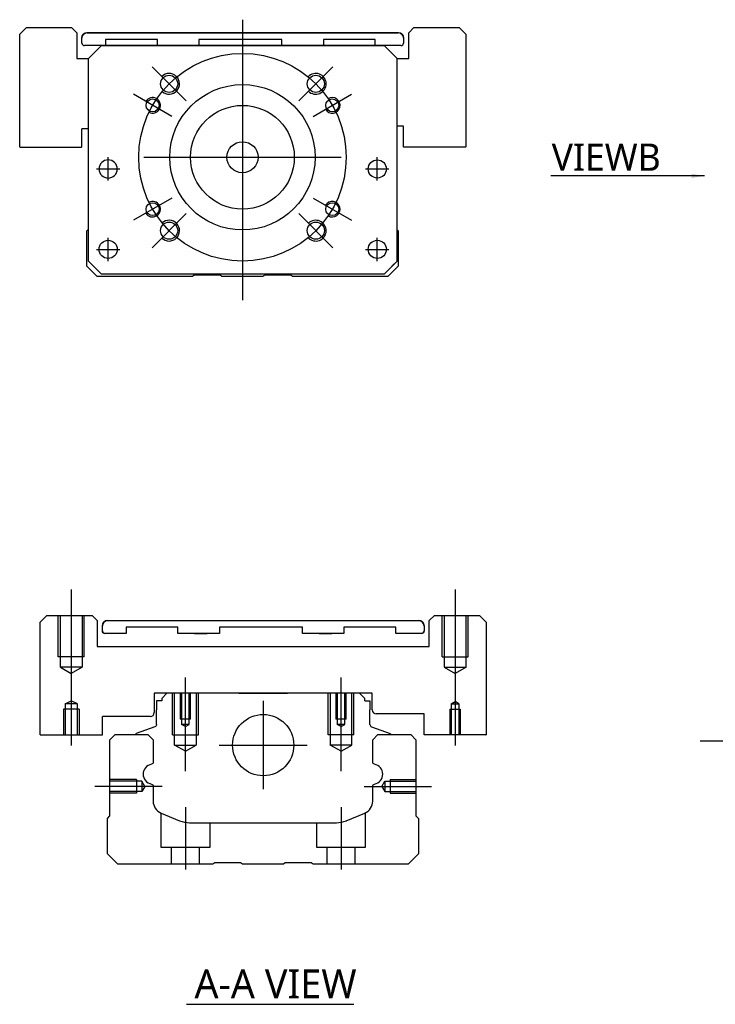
# Model space of a CAD drawing. Header units: millimetres. Extents: x -257 to 3135, y -1556 to 860.
# Tile 9 of 40: x -227 to -92, y -893 to -704. Entities that reach past the tile are written whole.
import ezdxf
from ezdxf.lldxf.tags import DXFTag

# ---------------------------------------------------------------- set-up
doc = ezdxf.new("R2010")
doc.units = ezdxf.units.MM
doc.layers.get('0').update_dxf_attribs({"linetype": 'CONTINUOUS'})
doc.styles.add('CHN', font='Microsoft JhengHei.ttf')
doc.styles.add('DIM-7', font='SIMPLEX.shx', dxfattribs={"width": 0.7, "bigfont": 'chineset.shx'})
tags = doc.linetypes.add('DASHED', pattern=[25.72, 12.86, -12.86]).pattern_tags.tags
tags[6:7] = [DXFTag(74, 4), DXFTag(75, 0), DXFTag(340, '0'), DXFTag(46, 0.0), DXFTag(50, 0.0), DXFTag(44, 0.0), DXFTag(45, 0.0)]
tags[4:5] = [DXFTag(74, 4), DXFTag(75, 0), DXFTag(340, '0'), DXFTag(46, 0.0), DXFTag(50, 0.0), DXFTag(44, 0.0), DXFTag(45, 0.0)]
doc.dimstyles.new('CNS', dxfattribs={"dimtxt": 3.5, "dimasz": 2.5, "dimexe": 1, "dimexo": 1, "dimgap": 1, "dimtad": 1, "dimdsep": 46, "dimtxsty": 'DIM-7', "dimcen": 0.09, "dimclrd": 4, "dimclre": 4, "dimclrt": 1, "dimadec": 0, "dimazin": 0, "dimtfac": 1, "dimtmove": 0, "dimatfit": 3, "dimfxl": 1, "dimtvp": 0.971429, "dimtolj": 1, "dimarcsym": 0})

msp = doc.modelspace()

# ---------------------------------------------------------------- linework, layer by layer
at = {"linetype": 'Continuous'}
for p, q in [((-225.32, -705.3), (-226.61, -706.59)), ((-225.32, -705.3), (-216.61, -705.3)), ((-215.61, -706.3), (-216.61, -705.3)), ((-150.61, -705.3), (-151.61, -706.3)), ((-150.61, -705.3), (-141.9, -705.3)), ((-140.61, -706.59), (-141.9, -705.3)), ((-226.61, -728.3), (-226.61, -706.59)), ((-215.61, -706.3), (-215.61, -711.3)), ((-214.61, -707.3), (-214.61, -707.29)), ((-214.61, -708.3), (-214.61, -707.3)), ((-213.61, -706.29), (-153.61, -706.29)), ((-213.61, -706.3), (-153.61, -706.3)), ((-152.61, -707.29), (-152.61, -707.3)), ((-152.61, -707.3), (-152.61, -708.3)), ((-151.61, -711.3), (-151.61, -706.3)), ((-140.61, -706.59), (-140.61, -728.3)), ((-210.86, -708.8), (-214.11, -708.8)), ((-213.36, -711.3), (-210.86, -708.8)), ((-210.86, -708.8), (-213.36, -711.3)), ((-210.86, -708.8), (-156.36, -708.8)), ((-156.36, -708.8), (-210.86, -708.8)), ((-156.36, -708.8), (-210.86, -708.8)), ((-210.05, -707.6), (-210.05, -708.8)), ((-200.05, -707.6), (-210.05, -707.6)), ((-200.05, -708.8), (-200.05, -707.6)), ((-192.05, -707.6), (-192.05, -708.8)), ((-176.05, -707.6), (-192.05, -707.6)), ((-176.05, -708.8), (-176.05, -707.6)), ((-168.05, -707.6), (-168.05, -708.8)), ((-158.05, -707.6), (-168.05, -707.6)), ((-158.05, -708.8), (-158.05, -707.6)), ((-153.11, -708.8), (-158.05, -708.8)), ((-156.36, -708.8), (-153.86, -711.3)), ((-153.86, -711.3), (-156.36, -708.8)), ((-215.61, -711.3), (-213.36, -711.3)), ((-213.36, -750.3), (-213.36, -711.3)), ((-153.86, -750.3), (-153.86, -711.3)), ((-153.86, -711.3), (-151.61, -711.3)), ((-152.61, -724.3), (-153.86, -724.3)), ((-152.61, -728.3), (-152.61, -724.3)), ((-214.61, -728.3), (-214.61, -724.8)), ((-213.36, -724.8), (-214.61, -724.8)), ((-226.61, -728.3), (-226.56, -728.34)), ((-226.56, -728.34), (-214.66, -728.34)), ((-214.66, -728.34), (-214.61, -728.3)), ((-152.61, -728.3), (-152.56, -728.34)), ((-140.66, -728.34), (-152.56, -728.34)), ((-140.66, -728.34), (-140.61, -728.3)), ((-213.66, -744.45), (-213.36, -744.15)), ((-213.66, -751.25), (-213.66, -744.45)), ((-153.86, -744.25), (-153.66, -744.45)), ((-153.66, -744.45), (-153.66, -751.25)), ((-213.36, -750.3), (-210.86, -752.8)), ((-156.36, -752.8), (-153.86, -750.3)), ((-211.66, -753.25), (-213.66, -751.25)), ((-210.86, -752.8), (-212.36, -751.3)), ((-210.86, -752.8), (-210.86, -752.8)), ((-156.36, -752.8), (-210.86, -752.8)), ((-156.36, -752.8), (-210.86, -752.8)), ((-192.96, -753), (-193.31, -753.25)), ((-187.96, -753), (-192.96, -753)), ((-187.61, -753.25), (-187.96, -753)), ((-179.36, -753), (-179.71, -753.25)), ((-174.36, -753), (-179.36, -753)), ((-174.01, -753.25), (-174.36, -753)), ((-153.66, -751.25), (-155.66, -753.25)), ((-193.31, -753.25), (-211.66, -753.25)), ((-179.71, -753.25), (-187.61, -753.25)), ((-155.66, -753.25), (-174.01, -753.25)), ((-221.37, -818.55), (-222.66, -819.84)), ((-221.37, -818.55), (-212.66, -818.55)), ((-211.66, -819.55), (-212.66, -818.55)), ((-146.66, -818.55), (-147.66, -819.55)), ((-146.66, -818.55), (-137.95, -818.55)), ((-136.66, -819.84), (-137.95, -818.55)), ((-211.66, -819.55), (-211.66, -824.55)), ((-210.66, -821.55), (-210.66, -820.55)), ((-210.66, -820.55), (-210.66, -820.55)), ((-209.66, -819.55), (-149.66, -819.55)), ((-209.66, -819.55), (-149.66, -819.55)), ((-206.1, -820.85), (-206.1, -822.05)), ((-206.1, -820.85), (-206.1, -820.85)), ((-196.1, -820.85), (-206.1, -820.85)), ((-196.1, -820.85), (-206.1, -820.85)), ((-196.1, -822.05), (-196.1, -820.85)), ((-196.1, -820.85), (-196.1, -820.85)), ((-192.89, -819.55), (-192.89, -819.55)), ((-192.89, -819.55), (-190.44, -819.55)), ((-192.89, -819.55), (-190.44, -819.55)), ((-190.44, -819.55), (-190.44, -819.55)), ((-188.1, -820.85), (-188.1, -822.05)), ((-188.1, -820.85), (-188.1, -820.85)), ((-172.1, -820.85), (-188.1, -820.85)), ((-172.1, -820.85), (-188.1, -820.85)), ((-172.1, -822.05), (-172.1, -820.85)), ((-172.1, -820.85), (-172.1, -820.85)), ((-168.89, -819.55), (-168.89, -819.55)), ((-168.89, -819.55), (-166.44, -819.55)), ((-168.89, -819.55), (-166.44, -819.55)), ((-166.44, -819.55), (-166.44, -819.55)), ((-164.1, -820.85), (-164.1, -822.05)), ((-164.1, -820.85), (-164.1, -820.85)), ((-154.1, -820.85), (-164.1, -820.85)), ((-154.1, -820.85), (-164.1, -820.85)), ((-154.1, -822.05), (-154.1, -820.85)), ((-154.1, -820.85), (-154.1, -820.85)), ((-148.66, -820.55), (-148.66, -821.55)), ((-148.66, -820.55), (-148.66, -820.55)), ((-147.66, -824.55), (-147.66, -819.55)), ((-136.66, -819.84), (-136.66, -841.55)), ((-206.1, -822.05), (-210.16, -822.05)), ((-206.1, -822.05), (-210.16, -822.05)), ((-188.1, -822.05), (-196.1, -822.05)), ((-188.1, -822.05), (-196.1, -822.05)), ((-192.89, -822.05), (-190.44, -822.05)), ((-190.44, -822.05), (-190.44, -822.05)), ((-164.1, -822.05), (-172.1, -822.05)), ((-164.1, -822.05), (-172.1, -822.05)), ((-168.89, -822.05), (-166.44, -822.05)), ((-166.44, -822.05), (-166.44, -822.05)), ((-149.16, -822.05), (-154.1, -822.05)), ((-149.16, -822.05), (-154.1, -822.05)), ((-211.66, -824.55), (-147.66, -824.55)), ((-158.66, -833.55), (-200.66, -833.55)), ((-200.66, -833.55), (-200.66, -837.25)), ((-198.23, -833.55), (-199.23, -834.55)), ((-199.23, -834.55), (-199.23, -835.05)), ((-190.36, -833.55), (-198.23, -833.55)), ((-184.36, -833.55), (-174.96, -833.55)), ((-161.09, -833.55), (-168.96, -833.55)), ((-160.09, -834.55), (-161.09, -833.55)), ((-160.09, -835.05), (-160.09, -834.55)), ((-158.66, -836.75), (-158.66, -833.55)), ((-200.23, -835.05), (-200.23, -836.75)), ((-199.23, -835.05), (-200.23, -835.05)), ((-160.09, -835.05), (-159.09, -835.05)), ((-159.09, -835.05), (-159.09, -836.75)), ((-201.46, -838.05), (-210.66, -838.05)), ((-210.66, -841.55), (-210.66, -838.05)), ((-200.23, -839.55), (-200.23, -836.75)), ((-159.09, -839.55), (-159.09, -836.75)), ((-148.66, -837.55), (-157.86, -837.55)), ((-148.66, -841.55), (-148.66, -837.55)), ((-200.56, -840.02), (-204.14, -841.31)), ((-158.76, -840.02), (-155.18, -841.31)), ((-210.71, -841.6), (-210.66, -841.55)), ((-209.21, -842.5), (-208.21, -841.5)), ((-208.21, -841.5), (-201.88, -841.5)), ((-204.27, -841.47), (-204.27, -841.5)), ((-201.88, -841.5), (-200.88, -842.5)), ((-158.53, -842.5), (-157.53, -841.5)), ((-157.53, -841.5), (-151.21, -841.5)), ((-155.05, -841.47), (-155.05, -841.5)), ((-151.21, -841.5), (-150.21, -842.5)), ((-148.66, -841.55), (-148.61, -841.6)), ((-136.71, -841.6), (-148.61, -841.6)), ((-136.71, -841.6), (-136.66, -841.55)), ((-209.21, -857.2), (-209.21, -842.5)), ((-200.88, -842.5), (-200.88, -846.78)), ((-158.53, -846.78), (-158.53, -842.5)), ((-150.21, -842.5), (-150.21, -857.2)), ((-200.88, -851.51), (-200.88, -854.33)), ((-158.53, -854.33), (-158.53, -851.51)), ((-209.71, -857.7), (-209.21, -857.2)), ((-199.34, -856.64), (-195.78, -858.12)), ((-163.64, -858.12), (-160.08, -856.64)), ((-150.21, -857.2), (-149.71, -857.7)), ((-209.71, -864.5), (-209.71, -857.7)), ((-193.86, -858.5), (-165.55, -858.5)), ((-149.71, -857.7), (-149.71, -864.5)), ((-207.71, -866.5), (-209.71, -864.5)), ((-149.71, -864.5), (-151.71, -866.5)), ((-189.36, -866.5), (-207.71, -866.5)), ((-189.01, -866.25), (-189.36, -866.5)), ((-184.01, -866.25), (-189.01, -866.25)), ((-183.66, -866.5), (-184.01, -866.25)), ((-175.76, -866.5), (-183.66, -866.5)), ((-175.41, -866.25), (-175.76, -866.5)), ((-170.41, -866.25), (-175.41, -866.25)), ((-170.06, -866.5), (-170.41, -866.25)), ((-151.71, -866.5), (-170.06, -866.5))]:
    msp.add_line(p, q, dxfattribs=at)
at = {"ltscale": 0.3}
for p, q in [((-183.66, -703.8), (-183.66, -757.8)), ((-194.51, -719.44), (-201.09, -712.86)), ((-172.81, -719.44), (-166.23, -712.86)), ((-197.3, -722.42), (-204.66, -718.17)), ((-170.02, -722.42), (-162.66, -718.17)), ((-209.55, -734.8), (-209.55, -730.3)), ((-209.55, -734.8), (-209.55, -730.3)), ((-202.66, -730.3), (-164.66, -730.3)), ((-157.67, -734.8), (-157.67, -730.3)), ((-157.67, -734.8), (-157.67, -730.3)), ((-197.3, -738.17), (-204.66, -742.42)), ((-170.02, -738.17), (-162.66, -742.42)), ((-194.51, -741.15), (-201.09, -747.73)), ((-172.81, -741.15), (-166.23, -747.73)), ((-209.55, -750.3), (-209.55, -745.8)), ((-209.55, -750.3), (-209.55, -745.8)), ((-157.67, -750.3), (-157.67, -745.8)), ((-157.67, -750.3), (-157.67, -745.8)), ((-179.66, -835.05), (-179.66, -852.05)), ((-188.16, -843.55), (-171.16, -843.55))]:
    msp.add_line(p, q, dxfattribs=at)
at = {"linetype": 'DASHED'}
for p, q in [((-210.86, -708.8), (-210.86, -708.8)), ((-210.05, -707.6), (-210.05, -707.6)), ((-200.05, -707.6), (-200.05, -707.6)), ((-200.05, -708.8), (-200.05, -708.8)), ((-194.39, -708.8), (-196.84, -708.8)), ((-192.05, -707.6), (-192.05, -707.6)), ((-192.05, -708.8), (-192.05, -708.8)), ((-176.05, -707.6), (-176.05, -707.6)), ((-176.05, -708.8), (-176.05, -708.8)), ((-172.84, -708.8), (-170.39, -708.8)), ((-168.05, -707.6), (-168.05, -707.59)), ((-168.05, -708.8), (-168.05, -708.8)), ((-158.05, -707.6), (-158.05, -707.59)), ((-156.36, -708.8), (-156.36, -708.8)), ((-213.36, -711.3), (-213.36, -711.3)), ((-153.86, -711.3), (-153.86, -711.3)), ((-211.3, -732.55), (-211.3, -732.55)), ((-207.8, -732.55), (-207.8, -732.55)), ((-159.42, -732.55), (-159.42, -732.55)), ((-155.92, -732.55), (-155.92, -732.55)), ((-213.36, -735.8), (-213.36, -735.8)), ((-153.86, -735.8), (-153.86, -735.8)), ((-211.3, -748.05), (-211.3, -748.05)), ((-207.8, -748.05), (-207.8, -748.05)), ((-153.86, -750.3), (-154.86, -751.3)), ((-212.36, -751.3), (-212.36, -751.3)), ((-156.36, -752.8), (-156.36, -752.8)), ((-154.86, -751.3), (-154.86, -751.3))]:
    msp.add_line(p, q, dxfattribs=at)
for p, q in [((-211.8, -732.55), (-207.3, -732.55)), ((-211.8, -732.55), (-207.3, -732.55)), ((-159.92, -732.55), (-155.42, -732.55)), ((-159.92, -732.55), (-155.42, -732.55)), ((-211.8, -748.05), (-207.3, -748.05)), ((-211.8, -748.05), (-207.3, -748.05)), ((-159.92, -748.05), (-155.42, -748.05)), ((-159.92, -748.05), (-155.42, -748.05)), ((-222.66, -841.55), (-222.66, -819.84)), ((-222.66, -841.55), (-222.61, -841.6)), ((-222.61, -841.6), (-210.71, -841.6)), ((-95.42, -842.71), (72.88, -842.71)), ((-194.42, -893.48), (-162.18, -893.48))]:
    msp.add_line(p, q)
at = {"ltscale": 0.1}
for p, q in [((-216.66, -813.55), (-216.66, -843.6)), ((-142.66, -813.55), (-142.66, -843.6)), ((-194.66, -848.55), (-194.66, -830.55)), ((-164.66, -848.55), (-164.66, -830.55)), ((-199.11, -851.5), (-212.11, -851.5)), ((-160.21, -851.5), (-147.21, -851.5)), ((-194.66, -855.5), (-194.66, -867.5)), ((-164.66, -855.5), (-164.66, -867.5))]:
    msp.add_line(p, q, dxfattribs=at)
at = {"linetype": 'DASHED', "ltscale": 0.3}
for p, q in [((-219.16, -826.55), (-219.16, -818.55)), ((-218.76, -828.55), (-218.76, -818.55)), ((-214.56, -818.55), (-214.56, -828.55)), ((-214.16, -826.55), (-214.16, -818.55)), ((-145.16, -826.55), (-145.16, -818.55)), ((-144.76, -818.55), (-144.76, -828.55)), ((-140.56, -828.55), (-140.56, -818.55)), ((-140.16, -826.55), (-140.16, -818.55)), ((-214.16, -826.55), (-219.16, -826.55)), ((-145.16, -826.55), (-140.16, -826.55)), ((-214.56, -828.55), (-218.76, -828.55)), ((-218.76, -828.55), (-216.66, -829.76)), ((-214.56, -828.55), (-216.66, -829.76)), ((-144.76, -828.55), (-140.56, -828.55)), ((-144.76, -828.55), (-142.66, -829.76)), ((-140.56, -828.55), (-142.66, -829.76))]:
    msp.add_line(p, q, dxfattribs=at)
at = {"linetype": 'DASHED', "ltscale": 0.1}
for p, q in [((-197.16, -841.55), (-197.16, -833.55)), ((-196.73, -843.55), (-196.73, -833.55)), ((-195.66, -833.55), (-195.66, -838.55)), ((-195.4, -833.55), (-195.4, -839.55)), ((-193.92, -839.55), (-193.92, -833.55)), ((-193.66, -838.55), (-193.66, -833.55)), ((-192.59, -833.55), (-192.59, -843.55)), ((-192.16, -841.55), (-192.16, -833.55)), ((-167.16, -841.55), (-167.16, -833.55)), ((-166.73, -833.55), (-166.73, -843.55)), ((-165.66, -833.55), (-165.66, -838.55)), ((-165.4, -833.55), (-165.4, -839.55)), ((-163.92, -839.55), (-163.92, -833.55)), ((-163.66, -838.55), (-163.66, -833.55)), ((-162.59, -843.55), (-162.59, -833.55)), ((-162.16, -841.55), (-162.16, -833.55)), ((-217.83, -835.6), (-216.66, -835.02)), ((-217.83, -835.6), (-217.83, -841.6)), ((-215.48, -835.6), (-217.83, -835.6)), ((-215.48, -835.6), (-216.66, -835.02)), ((-215.48, -841.6), (-215.48, -835.6)), ((-143.4, -835.6), (-142.66, -835.17)), ((-143.4, -835.6), (-141.92, -835.6)), ((-143.4, -835.6), (-143.4, -841.6)), ((-141.92, -835.6), (-142.66, -835.17)), ((-141.92, -835.6), (-141.92, -841.6)), ((-215.16, -836.6), (-218.16, -836.6)), ((-218.16, -836.6), (-218.16, -841.6)), ((-215.16, -836.6), (-215.16, -841.6)), ((-143.66, -836.6), (-141.66, -836.6)), ((-143.66, -836.6), (-143.66, -841.6)), ((-141.66, -836.6), (-141.66, -841.6)), ((-193.66, -838.55), (-195.66, -838.55)), ((-193.92, -839.55), (-195.4, -839.55)), ((-194.66, -839.97), (-195.4, -839.55)), ((-194.66, -839.97), (-193.92, -839.55)), ((-163.66, -838.55), (-165.66, -838.55)), ((-163.92, -839.55), (-165.4, -839.55)), ((-164.66, -839.97), (-165.4, -839.55)), ((-164.66, -839.97), (-163.92, -839.55)), ((-197.16, -841.55), (-192.16, -841.55)), ((-162.16, -841.55), (-167.16, -841.55)), ((-196.73, -843.55), (-192.59, -843.55)), ((-194.66, -844.74), (-196.73, -843.55)), ((-194.66, -844.74), (-192.59, -843.55)), ((-162.59, -843.55), (-166.73, -843.55)), ((-164.66, -844.74), (-166.73, -843.55)), ((-164.66, -844.74), (-162.59, -843.55)), ((-204.08, -850.2), (-209.08, -850.2)), ((-203.08, -850.49), (-209.08, -850.49)), ((-204.08, -850.2), (-204.08, -852.8)), ((-203.08, -850.49), (-203.08, -852.51)), ((-202.49, -851.5), (-203.08, -850.49)), ((-202.49, -851.5), (-203.08, -852.51)), ((-156.79, -851.5), (-156.21, -850.49)), ((-156.79, -851.5), (-156.21, -852.51)), ((-156.21, -850.49), (-156.21, -852.51)), ((-156.21, -850.49), (-150.21, -850.49)), ((-155.21, -850.2), (-155.21, -852.8)), ((-155.21, -850.2), (-150.21, -850.2)), ((-203.08, -852.51), (-209.08, -852.51)), ((-204.08, -852.8), (-209.08, -852.8)), ((-204.08, -852.58), (-204.08, -852.62)), ((-156.21, -852.51), (-150.21, -852.51)), ((-155.21, -852.58), (-155.21, -852.62)), ((-155.21, -852.8), (-150.21, -852.8)), ((-199.41, -856.63), (-199.41, -863.2)), ((-159.91, -863.2), (-159.91, -856.56)), ((-189.91, -863.2), (-189.91, -858.5)), ((-169.41, -858.5), (-169.41, -863.2)), ((-199.41, -863.2), (-189.91, -863.2)), ((-197.41, -863.2), (-197.41, -866.5)), ((-191.91, -866.5), (-191.91, -863.2)), ((-169.41, -863.2), (-159.91, -863.2)), ((-167.41, -863.2), (-167.41, -866.5)), ((-161.91, -866.5), (-161.91, -863.2))]:
    msp.add_line(p, q, dxfattribs=at)
at = {"ltscale": 0.3}
msp.add_circle((-183.66, -730.3), 20, dxfattribs=at)
at = {"linetype": 'Continuous'}
for centre, radius in [((-197.8, -716.15), 1.65), ((-169.52, -716.15), 1.65), ((-183.66, -730.3), 14), ((-200.98, -720.3), 1.25), ((-183.66, -730.3), 10), ((-166.34, -720.3), 1.25), ((-183.66, -730.3), 3), ((-157.67, -732.55), 1.75), ((-200.98, -740.3), 1.25), ((-166.34, -740.3), 1.25), ((-197.8, -744.44), 1.65), ((-169.52, -744.44), 1.65), ((-209.55, -748.05), 1.75), ((-157.67, -748.05), 1.75), ((-179.66, -843.55), 5.9)]:
    msp.add_circle(centre, radius, dxfattribs=at)
at = {"linetype": 'Continuous', "extrusion": (0, 0, -1)}
msp.add_circle((209.55, -732.55), 1.75, dxfattribs=at)
for centre, radius, start, end in [((213.61, -707.29), 1, 0, 90), ((153.61, -707.29), 1, 90, 180), ((209.66, -820.55), 1, 0, 90), ((149.66, -820.55), 1, 90, 180), ((210.16, -821.55), 0.5, 270.03, 0), ((149.16, -821.55), 0.5, 180, 270), ((200.73, -839.55), 0.5, 180, 250.1017), ((155.25, -841.5), 0.2, 109.8983, 172.0917), ((201.38, -846.78), 0.5, 180, 249.8105), ((158.03, -846.78), 0.5, 290.1895, 0), ((201.38, -851.51), 0.5, 110.1895, 180), ((158.03, -851.51), 0.5, 0, 69.8105)]:
    msp.add_arc(centre, radius, start, end, dxfattribs=at)
at = {"linetype": 'Continuous'}
for centre, radius, start, end in [((-213.61, -707.3), 1, 90, 180), ((-153.61, -707.3), 1, 0, 90), ((-214.11, -708.3), 0.5, 180, 269.97), ((-153.11, -708.3), 0.5, 270, 0), ((-209.66, -820.55), 1, 90, 180), ((-149.66, -820.55), 1, 0, 90), ((-210.16, -821.55), 0.5, 180, 269.97), ((-149.16, -821.55), 0.5, 270, 0), ((-201.46, -837.25), 0.8, 270, 0), ((-157.86, -836.75), 0.8, 180, 270), ((-158.59, -839.55), 0.5, 180, 250.1017), ((-204.07, -841.5), 0.2, 109.8983, 172.0917), ((-200.89, -849.14), 1.93, 99.5288, 260.4712), ((-158.53, -849.14), 1.93, 279.5288, 80.4712), ((-198.38, -854.33), 2.5, 180, 247.4572), ((-161.03, -854.33), 2.5, 292.5428, 0), ((-193.86, -853.5), 5, 247.4572, 270), ((-165.55, -853.5), 5, 270, 292.5428)]:
    msp.add_arc(centre, radius, start, end, dxfattribs=at)
for centre, radius, start, end in [((-197.8, -716.15), 2, 227.8658, 135), ((-169.52, -716.15), 2, 225, 137.8658), ((-200.98, -720.3), 1.5, 242.1491, 150), ((-166.34, -720.3), 1.5, 210, 122.1491), ((-200.98, -740.3), 1.5, 210, 117.8509), ((-166.34, -740.3), 1.5, 237.8509, 150), ((-197.8, -744.44), 2, 225, 132.134), ((-169.52, -744.44), 2, 222.1342, 135)]:
    msp.add_arc(centre, radius, start, end)

# ---------------------------------------------------------------- texts
at = {"style": 'CHN'}
for s, insert, char_height, attachment_point in [('VIEWB', (-103.02, -732.9), 5.25, 9), ('A-A VIEW', (-192.92, -889.54), 5.6, 4)]:
    msp.add_mtext(s, dxfattribs=dict(at, insert=insert, char_height=char_height, attachment_point=attachment_point))

# ---------------------------------------------------------------- leaders
at = {"annotation_type": 0, "has_hookline": 1, "hookline_direction": 1, "text_width": 21.17}
msp.add_leader([(-94.58, -733.89), (-102.02, -733.9)], dimstyle='CNS', override={"dimgap": 1, "dimtad": 1}, dxfattribs=at)

doc.saveas('drawing.dxf')
